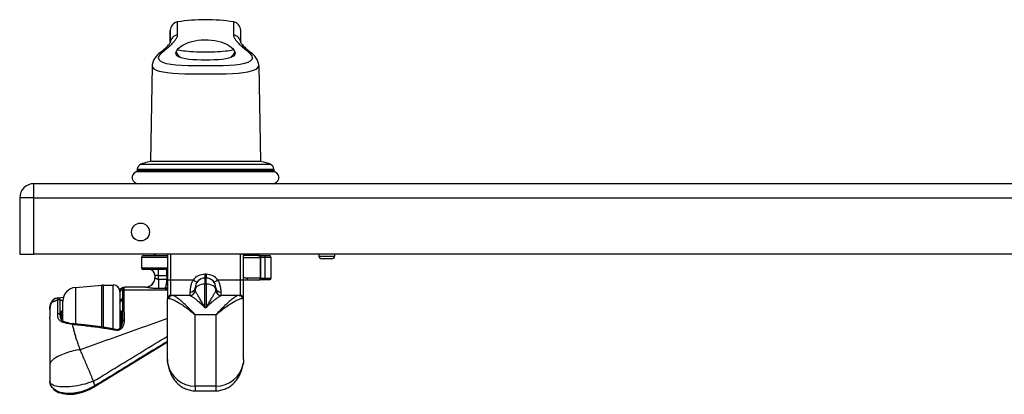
# Model space of a CAD drawing. Header units: inches. Extents: x 7 to 188, y 10 to 101.
# Tile 89 of 154: x 7 to 18, y 85 to 89. Entities that reach past the tile are written whole.
import ezdxf

# ---------------------------------------------------------------- set-up
doc = ezdxf.new("R2010")
doc.units = ezdxf.units.IN
doc.header["$MEASUREMENT"] = 0
doc.layers.add('Visible Edges(ANSI)', color=7, linetype='Continuous', lineweight=25)
doc.layers.add('Visible Tangent Edges(ANSI)', color=7, linetype='Continuous', lineweight=25)

msp = doc.modelspace()

# ---------------------------------------------------------------- linework, layer by layer
at = {"layer": 'Visible Edges(ANSI)'}
for p, q in [((8.343, 88.871), (8.344, 89.012)), ((9.147, 88.871), (9.145, 89.012)), ((8.139, 88.608), (8.12, 87.52)), ((9.351, 88.608), (9.37, 87.52)), ((9.37, 87.52), (8.12, 87.52)), ((7.968, 87.434), (7.967, 87.418)), ((9.521, 87.434), (9.522, 87.418)), ((42.387, 87.268), (6.791, 87.268)), ((6.63, 87.107), (6.63, 86.468)), ((6.63, 86.468), (6.791, 86.468)), ((42.387, 86.468), (6.791, 86.468)), ((8.015, 86.43), (8.015, 86.312)), ((8.034, 86.45), (8.311, 86.45)), ((8.311, 86.468), (8.311, 86.162)), ((9.178, 86.162), (9.178, 86.468)), ((9.359, 86.45), (9.178, 86.45)), ((9.359, 86.45), (9.406, 86.45)), ((9.406, 86.45), (9.472, 86.45)), ((9.491, 86.194), (9.491, 86.43)), ((10.036, 86.468), (10.036, 86.444)), ((10.182, 86.413), (10.067, 86.413)), ((10.213, 86.468), (10.213, 86.444)), ((8.311, 86.292), (8.034, 86.292)), ((8.168, 86.222), (8.168, 86.198)), ((8.752, 86.194), (8.737, 86.194)), ((7.264, 86.088), (7.564, 86.115)), ((7.578, 86.115), (7.692, 86.115)), ((8.066, 86.091), (7.829, 86.09)), ((8.311, 86.162), (8.311, 85.958)), ((8.626, 86.063), (8.626, 86.084)), ((8.626, 86.063), (8.626, 86.056)), ((8.863, 86.084), (8.863, 86.063)), ((8.863, 86.056), (8.863, 86.063)), ((9.178, 86.174), (9.219, 86.174)), ((9.178, 85.958), (9.178, 86.162)), ((9.219, 86.174), (9.359, 86.174)), ((9.406, 86.174), (9.359, 86.174)), ((9.472, 86.174), (9.406, 86.174)), ((7.055, 85.966), (7.051, 85.965)), ((7.069, 85.967), (7.055, 85.966)), ((7.126, 85.972), (7.069, 85.967)), ((7.77, 86.037), (7.77, 85.622)), ((7.8, 86.054), (7.8, 86.041)), ((7.8, 86.041), (7.8, 85.701)), ((8.311, 85.267), (8.311, 85.958)), ((8.351, 85.997), (8.364, 85.997)), ((8.568, 85.997), (8.364, 85.997)), ((9.126, 85.997), (8.922, 85.997)), ((9.126, 85.997), (9.138, 85.997)), ((9.178, 85.267), (9.178, 85.958)), ((7.091, 85.931), (7.091, 85.947)), ((7.091, 85.774), (7.091, 85.931)), ((7.121, 85.706), (7.121, 85.932)), ((6.973, 85.837), (6.973, 85.833)), ((6.973, 85.833), (6.973, 85.751)), ((6.973, 85.731), (6.973, 85.751)), ((6.973, 85.731), (6.973, 85.212)), ((7.101, 85.723), (7.101, 85.81)), ((7.79, 85.81), (7.79, 85.649)), ((7.25, 85.673), (7.234, 85.676)), ((7.8, 85.718), (7.79, 85.718)), ((8.311, 85.465), (7.487, 84.961)), ((6.973, 85.212), (6.973, 85.021)), ((6.973, 85.021), (6.973, 85.021)), ((8.626, 84.912), (8.863, 84.912))]:
    msp.add_line(p, q, dxfattribs=at)
at = {"layer": 'Visible Edges(ANSI)', "flags": 128}
for points in [[(8.225, 88.757), (8.239, 88.769), (8.253, 88.78), (8.266, 88.791), (8.277, 88.801), (8.288, 88.811), (8.299, 88.821), (8.308, 88.83), (8.316, 88.838), (8.323, 88.846), (8.329, 88.853), (8.334, 88.859), (8.339, 88.865), (8.342, 88.869), (8.344, 88.873), (8.345, 88.875), (8.345, 88.876)], [(8.423, 88.79), (8.435, 88.804), (8.45, 88.818), (8.467, 88.831), (8.487, 88.844), (8.509, 88.856), (8.533, 88.867), (8.559, 88.877), (8.589, 88.886), (8.621, 88.894), (8.657, 88.9), (8.695, 88.904), (8.735, 88.906), (8.775, 88.905), (8.814, 88.902), (8.851, 88.897), (8.885, 88.89), (8.917, 88.881), (8.947, 88.871), (8.974, 88.859), (8.999, 88.846), (9.021, 88.832), (9.039, 88.818), (9.054, 88.804), (9.066, 88.79)], [(9.144, 88.876), (9.144, 88.875), (9.145, 88.873), (9.148, 88.869), (9.151, 88.865), (9.155, 88.859), (9.16, 88.853), (9.166, 88.846), (9.173, 88.838), (9.181, 88.83), (9.191, 88.821), (9.201, 88.811), (9.212, 88.801), (9.224, 88.791), (9.236, 88.78), (9.25, 88.769), (9.264, 88.757)], [(8.225, 88.757), (8.209, 88.744), (8.195, 88.73), (8.181, 88.714), (8.168, 88.697), (8.157, 88.679), (8.152, 88.669), (8.148, 88.658), (8.144, 88.646), (8.141, 88.634), (8.139, 88.622), (8.139, 88.608)], [(8.409, 88.769), (8.404, 88.755), (8.406, 88.741), (8.414, 88.728), (8.43, 88.717), (8.452, 88.707), (8.481, 88.698), (8.515, 88.691), (8.554, 88.686), (8.598, 88.682), (8.645, 88.679), (8.694, 88.677), (8.745, 88.676), (8.795, 88.677), (8.844, 88.679), (8.891, 88.682), (8.935, 88.686), (8.974, 88.691), (9.008, 88.698), (9.037, 88.707), (9.059, 88.717), (9.075, 88.728), (9.083, 88.741), (9.085, 88.755), (9.08, 88.769)], [(8.423, 88.79), (8.422, 88.789), (8.422, 88.788), (8.421, 88.787), (8.421, 88.786), (8.42, 88.785), (8.419, 88.785), (8.419, 88.784), (8.418, 88.783), (8.418, 88.782), (8.417, 88.781), (8.416, 88.78), (8.416, 88.779), (8.415, 88.779), (8.415, 88.778), (8.414, 88.777), (8.414, 88.776), (8.413, 88.775), (8.413, 88.774), (8.412, 88.773), (8.411, 88.773), (8.411, 88.772), (8.41, 88.771), (8.41, 88.77), (8.409, 88.769)], [(9.08, 88.769), (9.079, 88.77), (9.079, 88.771), (9.078, 88.772), (9.078, 88.773), (9.077, 88.774), (9.077, 88.774), (9.076, 88.775), (9.075, 88.776), (9.075, 88.777), (9.074, 88.778), (9.074, 88.779), (9.073, 88.78), (9.073, 88.78), (9.072, 88.781), (9.072, 88.782), (9.071, 88.783), (9.07, 88.784), (9.07, 88.785), (9.069, 88.786), (9.069, 88.786), (9.068, 88.787), (9.067, 88.788), (9.067, 88.789), (9.066, 88.79)], [(9.351, 88.608), (9.35, 88.622), (9.348, 88.635), (9.345, 88.647), (9.341, 88.658), (9.337, 88.669), (9.332, 88.679), (9.321, 88.697), (9.308, 88.714), (9.295, 88.73), (9.28, 88.744), (9.264, 88.757)], [(9.178, 86.179), (9.198, 86.175), (9.219, 86.174)], [(7.781, 86.073), (7.78, 86.073), (7.78, 86.072), (7.779, 86.072), (7.779, 86.072), (7.778, 86.071), (7.777, 86.071), (7.777, 86.07), (7.776, 86.07), (7.776, 86.069), (7.775, 86.069), (7.775, 86.069), (7.774, 86.068), (7.773, 86.068), (7.773, 86.067), (7.772, 86.067), (7.771, 86.066), (7.771, 86.066), (7.77, 86.065), (7.769, 86.065), (7.769, 86.064), (7.768, 86.064), (7.767, 86.063), (7.767, 86.063), (7.766, 86.062)], [(7.812, 86.088), (7.811, 86.088), (7.811, 86.088), (7.81, 86.088), (7.81, 86.088), (7.809, 86.088), (7.808, 86.087), (7.807, 86.087), (7.807, 86.087), (7.806, 86.087), (7.804, 86.086), (7.803, 86.086), (7.802, 86.085), (7.801, 86.085), (7.799, 86.084), (7.798, 86.084), (7.796, 86.083), (7.795, 86.082), (7.793, 86.081), (7.791, 86.08), (7.789, 86.079), (7.787, 86.078), (7.785, 86.076), (7.783, 86.075), (7.781, 86.073)], [(7.812, 86.088), (7.811, 86.088), (7.809, 86.088), (7.808, 86.087), (7.807, 86.087), (7.806, 86.086), (7.805, 86.085), (7.804, 86.084), (7.803, 86.083), (7.802, 86.083), (7.801, 86.082), (7.8, 86.081), (7.8, 86.079), (7.799, 86.078), (7.798, 86.077), (7.798, 86.076), (7.797, 86.075), (7.797, 86.073), (7.797, 86.072), (7.797, 86.071), (7.797, 86.07), (7.797, 86.068), (7.797, 86.067), (7.797, 86.066), (7.797, 86.064)], [(7.816, 86.089), (7.816, 86.089), (7.816, 86.089), (7.816, 86.089), (7.815, 86.089), (7.815, 86.089), (7.815, 86.089), (7.815, 86.089), (7.815, 86.089), (7.815, 86.089), (7.815, 86.089), (7.814, 86.089), (7.814, 86.089), (7.814, 86.089), (7.814, 86.089), (7.814, 86.089), (7.814, 86.089), (7.813, 86.089), (7.813, 86.089), (7.813, 86.089), (7.813, 86.089), (7.813, 86.088), (7.812, 86.088), (7.812, 86.088), (7.812, 86.088)], [(7.816, 86.089), (7.816, 86.089), (7.817, 86.089), (7.818, 86.089), (7.818, 86.089), (7.819, 86.09), (7.819, 86.09), (7.82, 86.09), (7.82, 86.09), (7.821, 86.09), (7.821, 86.09), (7.822, 86.09), (7.823, 86.09), (7.823, 86.09), (7.824, 86.09), (7.824, 86.09), (7.825, 86.09), (7.825, 86.09), (7.826, 86.09), (7.826, 86.09), (7.827, 86.09), (7.828, 86.09), (7.828, 86.09), (7.829, 86.09), (7.829, 86.09)], [(6.973, 85.837), (6.974, 85.856), (6.976, 85.874), (6.979, 85.892), (6.984, 85.91)], [(6.973, 85.731), (6.973, 85.732), (6.973, 85.733), (6.973, 85.734), (6.973, 85.735), (6.973, 85.736), (6.973, 85.737), (6.973, 85.737), (6.973, 85.738), (6.973, 85.739), (6.973, 85.74), (6.973, 85.741), (6.973, 85.742), (6.973, 85.743), (6.973, 85.743), (6.973, 85.744), (6.973, 85.745), (6.973, 85.746), (6.973, 85.747), (6.973, 85.747), (6.973, 85.748), (6.973, 85.749), (6.973, 85.749), (6.973, 85.75), (6.973, 85.751)], [(7.091, 85.774), (7.091, 85.763), (7.092, 85.753), (7.094, 85.743), (7.096, 85.735), (7.099, 85.727), (7.103, 85.721), (7.108, 85.715), (7.114, 85.709), (7.123, 85.704), (7.134, 85.7), (7.147, 85.695), (7.162, 85.691), (7.179, 85.687), (7.196, 85.683), (7.215, 85.679), (7.234, 85.676)], [(7.724, 85.611), (7.665, 85.621), (7.606, 85.63), (7.488, 85.647), (7.369, 85.661), (7.25, 85.673)], [(7.724, 85.611), (7.734, 85.61), (7.743, 85.611), (7.752, 85.613), (7.76, 85.616), (7.767, 85.62), (7.773, 85.625), (7.779, 85.631), (7.784, 85.638), (7.788, 85.645), (7.791, 85.652), (7.796, 85.668), (7.799, 85.684), (7.8, 85.701)], [(8.311, 85.267), (8.313, 85.239), (8.316, 85.211)], [(8.316, 85.211), (8.322, 85.18), (8.331, 85.151), (8.341, 85.122), (8.353, 85.094), (8.368, 85.068), (8.384, 85.043), (8.393, 85.031), (8.402, 85.02), (8.412, 85.009), (8.423, 84.998), (8.433, 84.988), (8.444, 84.979), (8.456, 84.97), (8.467, 84.962), (8.479, 84.954), (8.492, 84.947), (8.504, 84.94), (8.517, 84.934), (8.53, 84.929), (8.544, 84.925), (8.557, 84.921), (8.571, 84.918), (8.585, 84.915), (8.599, 84.913), (8.612, 84.912), (8.626, 84.912)], [(8.863, 84.912), (8.877, 84.912), (8.891, 84.913), (8.904, 84.915), (8.918, 84.918), (8.932, 84.921), (8.945, 84.925), (8.959, 84.929), (8.972, 84.934), (8.985, 84.94), (8.997, 84.947), (9.01, 84.954), (9.022, 84.962), (9.034, 84.97), (9.045, 84.979), (9.056, 84.988), (9.067, 84.998), (9.077, 85.009), (9.087, 85.02), (9.096, 85.031), (9.105, 85.043), (9.121, 85.068), (9.136, 85.094), (9.148, 85.122), (9.159, 85.151), (9.167, 85.18), (9.173, 85.211)], [(9.178, 85.267), (9.176, 85.239), (9.173, 85.211)], [(6.973, 85.021), (6.974, 85.003), (6.978, 84.986), (6.985, 84.97), (6.994, 84.954), (7.005, 84.94), (7.019, 84.926), (7.035, 84.914), (7.052, 84.904), (7.072, 84.894), (7.094, 84.887), (7.117, 84.88), (7.142, 84.876), (7.168, 84.873), (7.195, 84.872), (7.222, 84.873), (7.251, 84.875)], [(7.251, 84.875), (7.266, 84.877), (7.282, 84.88), (7.298, 84.884), (7.313, 84.887), (7.329, 84.891), (7.344, 84.896), (7.375, 84.907), (7.404, 84.918), (7.433, 84.932), (7.46, 84.946), (7.487, 84.961)], [(7.247, 84.883), (7.247, 84.883), (7.248, 84.882), (7.248, 84.882), (7.248, 84.881), (7.248, 84.881), (7.248, 84.88), (7.248, 84.88), (7.248, 84.879), (7.248, 84.879), (7.249, 84.878), (7.249, 84.878), (7.249, 84.877), (7.249, 84.877), (7.249, 84.877), (7.249, 84.876), (7.25, 84.876), (7.25, 84.876), (7.25, 84.876), (7.25, 84.875), (7.25, 84.875), (7.25, 84.875), (7.251, 84.875), (7.251, 84.875), (7.251, 84.875)]]:
    msp.add_lwpolyline(points, dxfattribs=at)
at = {"layer": 'Visible Edges(ANSI)'}
msp.add_circle((8.005, 86.718), 0.102, dxfattribs=at)
for centre, radius, start, end in [((8.442, 89.011), 0.0984, 99.147, 179.5), ((8.745, 87.133), 2, 80.853, 99.147), ((9.047, 89.011), 0.0984, 0.5, 80.853), ((8.164, 87.113), 0.408, 90, 112.706), ((9.325, 87.113), 0.408, 67.294, 90), ((7.947, 87.42), 0.0197, 291.3638, 355.834), ((8.032, 87.43), 0.0641, 112.706, 175.834), ((9.457, 87.43), 0.0641, 4.166, 67.294), ((9.542, 87.42), 0.0197, 184.166, 248.6362), ((7.979, 87.337), 0.0689, 111.3638, 270), ((9.51, 87.337), 0.0689, 270, 68.6362), ((6.791, 87.107), 0.161, 90, 180), ((8.034, 86.43), 0.0197, 90, 180), ((8.134, 86.529), 0.0787, 270, 310.004), ((9.355, 86.529), 0.0787, 229.996, 270), ((9.472, 86.43), 0.0197, 0, 90), ((10.067, 86.444), 0.0315, 180, 270), ((10.182, 86.444), 0.0315, 270, 0), ((8.034, 86.312), 0.0197, 180, 270), ((8.098, 86.222), 0.0709, 0, 90), ((8.062, 86.198), 0.106, 270.2546, 0), ((8.737, 86.084), 0.11, 90, 180), ((8.752, 86.084), 0.11, 0, 90), ((9.472, 86.194), 0.0197, 270, 0), ((7.278, 85.932), 0.157, 95, 180), ((7.578, 85.958), 0.157, 90, 95), ((7.692, 86.037), 0.0787, 0, 90), ((7.059, 85.887), 0.0787, 95.4403, 163.2162), ((7.071, 85.947), 0.0197, 0, 95.4403), ((8.351, 85.958), 0.0394, 90, 180), ((8.567, 86.056), 0.0591, 270.1142, 0), ((8.922, 86.056), 0.0591, 180, 269.8858), ((9.138, 85.958), 0.0394, 0, 90), ((7.111, 85.81), 0.00984, 90, 180), ((7.111, 85.83), 0.00984, 270, 0), ((7.78, 85.83), 0.00984, 180, 270), ((7.78, 85.81), 0.00984, 0, 90)]:
    msp.add_arc(centre, radius, start, end, dxfattribs=at)
at = {"layer": 'Visible Tangent Edges(ANSI)'}
for p, q in [((8.427, 88.961), (8.427, 89.108)), ((9.063, 89.108), (9.063, 88.961)), ((8.344, 89.012), (8.344, 88.873)), ((9.145, 88.873), (9.145, 89.012)), ((7.967, 87.418), (9.522, 87.418)), ((7.968, 87.434), (9.521, 87.434)), ((8.007, 87.489), (9.482, 87.489)), ((9.535, 87.401), (7.954, 87.401)), ((6.791, 87.107), (6.791, 87.268)), ((6.791, 87.107), (6.63, 87.107)), ((6.791, 86.468), (6.791, 87.107)), ((6.791, 87.107), (42.387, 87.107)), ((8.311, 86.43), (8.015, 86.43)), ((8.351, 86.172), (8.351, 86.468)), ((9.138, 86.468), (9.138, 86.172)), ((9.178, 86.43), (9.365, 86.43)), ((9.373, 86.43), (9.365, 86.43)), ((9.365, 86.43), (9.365, 86.194)), ((9.425, 86.43), (9.373, 86.43)), ((9.373, 86.194), (9.373, 86.43)), ((9.491, 86.43), (9.425, 86.43)), ((9.425, 86.194), (9.425, 86.43)), ((10.036, 86.444), (10.213, 86.444)), ((8.015, 86.312), (8.311, 86.312)), ((8.208, 86.222), (8.208, 86.292)), ((8.303, 86.222), (8.303, 86.292)), ((8.208, 86.222), (8.168, 86.222)), ((8.168, 86.198), (8.169, 86.198)), ((8.208, 86.222), (8.303, 86.222)), ((8.208, 86.178), (8.208, 86.222)), ((8.208, 86.178), (8.208, 86.078)), ((8.311, 86.176), (8.302, 86.178)), ((8.303, 86.222), (8.311, 86.222)), ((8.303, 86.222), (8.303, 86.185)), ((8.311, 86.185), (8.303, 86.185)), ((8.737, 86.238), (8.737, 86.194)), ((8.752, 86.238), (8.737, 86.238)), ((8.737, 86.194), (8.737, 86.125)), ((8.752, 86.238), (8.752, 86.194)), ((8.752, 86.125), (8.752, 86.194)), ((9.219, 86.194), (9.219, 86.174)), ((9.365, 86.194), (9.219, 86.194)), ((9.365, 86.194), (9.373, 86.194)), ((9.373, 86.194), (9.425, 86.194)), ((9.425, 86.194), (9.491, 86.194)), ((7.264, 86.088), (7.264, 85.672)), ((7.564, 85.636), (7.564, 86.115)), ((7.578, 86.115), (7.578, 85.634)), ((7.692, 85.617), (7.692, 86.115)), ((7.819, 86.059), (7.819, 86.073)), ((8.208, 86.078), (8.283, 86.078)), ((8.351, 85.997), (8.351, 86.172)), ((8.603, 86.172), (8.351, 86.172)), ((8.737, 85.86), (8.737, 86.125)), ((8.752, 86.125), (8.737, 86.125)), ((8.752, 86.125), (8.752, 85.86)), ((9.138, 86.172), (8.886, 86.172)), ((9.138, 86.172), (9.138, 85.997)), ((7.819, 86.059), (8.305, 86.062)), ((8.567, 86.034), (8.567, 85.997)), ((8.922, 85.997), (8.922, 86.034)), ((8.737, 85.86), (8.752, 85.86)), ((7.111, 85.712), (7.111, 85.82)), ((7.78, 85.82), (7.78, 85.633)), ((7.79, 85.793), (7.8, 85.794)), ((8.863, 85.777), (8.626, 85.777)), ((8.626, 84.963), (8.626, 85.777)), ((8.863, 85.777), (8.863, 84.963)), ((8.626, 84.963), (8.626, 84.912)), ((8.863, 84.963), (8.626, 84.963)), ((8.863, 84.963), (8.863, 84.912))]:
    msp.add_line(p, q, dxfattribs=at)
at = {"layer": 'Visible Tangent Edges(ANSI)', "flags": 128}
for points in [[(8.263, 88.773), (8.276, 88.783), (8.288, 88.793), (8.3, 88.803), (8.312, 88.812), (8.323, 88.822), (8.333, 88.831), (8.343, 88.84), (8.352, 88.848), (8.361, 88.857), (8.37, 88.865), (8.377, 88.873), (8.384, 88.881), (8.391, 88.889), (8.397, 88.896), (8.403, 88.904), (8.408, 88.911), (8.412, 88.918), (8.416, 88.925), (8.419, 88.931), (8.422, 88.938), (8.424, 88.944), (8.425, 88.95), (8.426, 88.956), (8.427, 88.961)], [(9.063, 88.961), (9.063, 88.956), (9.064, 88.95), (9.065, 88.944), (9.067, 88.938), (9.07, 88.931), (9.073, 88.925), (9.077, 88.918), (9.081, 88.911), (9.086, 88.904), (9.092, 88.896), (9.098, 88.889), (9.105, 88.881), (9.112, 88.873), (9.12, 88.865), (9.128, 88.857), (9.137, 88.848), (9.146, 88.84), (9.156, 88.831), (9.166, 88.822), (9.177, 88.812), (9.189, 88.803), (9.201, 88.793), (9.213, 88.783), (9.226, 88.773)], [(9.226, 88.773), (9.254, 88.747), (9.272, 88.722), (9.277, 88.7), (9.271, 88.68), (9.254, 88.662), (9.226, 88.647), (9.188, 88.634), (9.14, 88.624), (9.083, 88.617), (9.016, 88.613), (8.944, 88.609), (8.866, 88.607), (8.786, 88.607), (8.704, 88.607), (8.624, 88.608), (8.546, 88.61), (8.473, 88.613), (8.407, 88.617), (8.349, 88.624), (8.299, 88.633), (8.26, 88.645), (8.232, 88.66), (8.216, 88.678), (8.211, 88.699), (8.217, 88.722), (8.235, 88.747), (8.263, 88.773)], [(8.409, 88.769), (8.411, 88.767), (8.412, 88.764), (8.413, 88.761), (8.414, 88.759), (8.416, 88.756), (8.417, 88.753), (8.419, 88.75), (8.42, 88.748), (8.422, 88.745), (8.424, 88.742), (8.426, 88.74), (8.428, 88.737), (8.43, 88.734), (8.432, 88.731), (8.434, 88.729), (8.436, 88.726), (8.439, 88.723), (8.441, 88.721), (8.444, 88.718), (8.446, 88.715), (8.449, 88.713), (8.452, 88.71), (8.455, 88.707), (8.458, 88.705)], [(9.066, 88.79), (9.053, 88.786), (9.037, 88.783), (9.017, 88.78), (8.995, 88.776), (8.971, 88.774), (8.943, 88.771), (8.914, 88.769), (8.882, 88.767), (8.849, 88.765), (8.815, 88.764), (8.78, 88.764), (8.745, 88.763), (8.709, 88.764), (8.674, 88.764), (8.64, 88.765), (8.607, 88.767), (8.575, 88.769), (8.546, 88.771), (8.518, 88.774), (8.494, 88.776), (8.472, 88.78), (8.452, 88.783), (8.436, 88.786), (8.423, 88.79)], [(9.032, 88.705), (9.034, 88.707), (9.037, 88.71), (9.04, 88.713), (9.043, 88.715), (9.045, 88.718), (9.048, 88.721), (9.05, 88.723), (9.053, 88.726), (9.055, 88.729), (9.057, 88.731), (9.059, 88.734), (9.061, 88.737), (9.063, 88.739), (9.065, 88.742), (9.067, 88.745), (9.069, 88.748), (9.07, 88.75), (9.072, 88.753), (9.074, 88.756), (9.075, 88.758), (9.076, 88.761), (9.077, 88.764), (9.079, 88.767), (9.08, 88.769)], [(8.139, 88.608), (8.143, 88.59), (8.158, 88.574), (8.182, 88.56), (8.217, 88.549), (8.261, 88.539), (8.313, 88.532), (8.372, 88.526), (8.438, 88.522), (8.51, 88.519), (8.586, 88.517), (8.665, 88.516), (8.745, 88.516), (8.825, 88.516), (8.904, 88.517), (8.98, 88.519), (9.051, 88.522), (9.117, 88.526), (9.176, 88.532), (9.227, 88.54), (9.269, 88.55), (9.303, 88.562), (9.328, 88.576), (9.343, 88.592), (9.349, 88.609)], [(9.359, 86.45), (9.359, 86.45), (9.36, 86.45), (9.36, 86.45), (9.36, 86.449), (9.361, 86.449), (9.361, 86.449), (9.361, 86.448), (9.362, 86.448), (9.362, 86.447), (9.362, 86.446), (9.363, 86.446), (9.363, 86.445), (9.363, 86.444), (9.364, 86.443), (9.364, 86.442), (9.364, 86.441), (9.364, 86.439), (9.364, 86.438), (9.364, 86.437), (9.365, 86.436), (9.365, 86.434), (9.365, 86.433), (9.365, 86.432), (9.365, 86.43)], [(9.373, 86.43), (9.373, 86.432), (9.373, 86.433), (9.373, 86.434), (9.373, 86.436), (9.373, 86.437), (9.372, 86.438), (9.372, 86.439), (9.371, 86.441), (9.371, 86.442), (9.37, 86.443), (9.37, 86.444), (9.369, 86.445), (9.368, 86.446), (9.367, 86.446), (9.367, 86.447), (9.366, 86.448), (9.365, 86.448), (9.364, 86.449), (9.363, 86.449), (9.363, 86.449), (9.362, 86.45), (9.361, 86.45), (9.36, 86.45), (9.359, 86.45)], [(8.208, 86.178), (8.206, 86.178), (8.203, 86.178), (8.201, 86.179), (8.199, 86.179), (8.197, 86.18), (8.195, 86.181), (8.193, 86.182), (8.191, 86.183), (8.189, 86.184), (8.187, 86.185), (8.185, 86.186), (8.183, 86.188), (8.181, 86.189), (8.18, 86.19), (8.178, 86.191), (8.177, 86.193), (8.175, 86.194), (8.174, 86.195), (8.173, 86.196), (8.172, 86.196), (8.171, 86.197), (8.17, 86.197), (8.17, 86.198), (8.169, 86.198)], [(8.302, 86.178), (8.298, 86.178), (8.294, 86.178), (8.29, 86.178), (8.286, 86.178), (8.283, 86.178), (8.279, 86.178), (8.275, 86.178), (8.271, 86.178), (8.267, 86.178), (8.263, 86.178), (8.259, 86.178), (8.255, 86.178), (8.251, 86.178), (8.247, 86.178), (8.243, 86.178), (8.239, 86.178), (8.235, 86.178), (8.231, 86.178), (8.227, 86.178), (8.224, 86.178), (8.22, 86.178), (8.216, 86.178), (8.212, 86.178), (8.208, 86.178)], [(8.302, 86.178), (8.302, 86.172), (8.301, 86.166), (8.301, 86.16), (8.3, 86.155), (8.3, 86.149), (8.299, 86.144), (8.298, 86.138), (8.298, 86.133), (8.297, 86.128), (8.296, 86.123), (8.295, 86.119), (8.294, 86.115), (8.294, 86.11), (8.293, 86.106), (8.292, 86.103), (8.291, 86.099), (8.29, 86.096), (8.289, 86.093), (8.288, 86.09), (8.287, 86.087), (8.286, 86.085), (8.285, 86.082), (8.284, 86.08), (8.283, 86.078)], [(8.303, 86.185), (8.303, 86.184), (8.303, 86.184), (8.303, 86.184), (8.303, 86.184), (8.303, 86.183), (8.303, 86.183), (8.303, 86.183), (8.303, 86.182), (8.303, 86.182), (8.303, 86.182), (8.303, 86.182), (8.303, 86.181), (8.303, 86.181), (8.303, 86.181), (8.303, 86.181), (8.303, 86.18), (8.303, 86.18), (8.303, 86.18), (8.303, 86.18), (8.302, 86.179), (8.302, 86.179), (8.302, 86.179), (8.302, 86.178), (8.302, 86.178)], [(9.219, 86.194), (9.217, 86.194), (9.215, 86.194), (9.213, 86.194), (9.212, 86.194), (9.21, 86.194), (9.208, 86.194), (9.207, 86.194), (9.205, 86.195), (9.203, 86.195), (9.201, 86.195), (9.2, 86.195), (9.198, 86.195), (9.196, 86.195), (9.195, 86.196), (9.193, 86.196), (9.191, 86.196), (9.189, 86.196), (9.188, 86.197), (9.186, 86.197), (9.184, 86.197), (9.183, 86.198), (9.181, 86.198), (9.179, 86.198), (9.178, 86.199)], [(9.365, 86.194), (9.365, 86.193), (9.365, 86.191), (9.365, 86.19), (9.365, 86.189), (9.364, 86.187), (9.364, 86.186), (9.364, 86.185), (9.364, 86.184), (9.364, 86.182), (9.364, 86.181), (9.363, 86.18), (9.363, 86.18), (9.363, 86.179), (9.362, 86.178), (9.362, 86.177), (9.362, 86.177), (9.361, 86.176), (9.361, 86.176), (9.361, 86.175), (9.36, 86.175), (9.36, 86.175), (9.36, 86.174), (9.359, 86.174), (9.359, 86.174)], [(9.359, 86.174), (9.36, 86.174), (9.361, 86.174), (9.362, 86.175), (9.363, 86.175), (9.363, 86.175), (9.364, 86.176), (9.365, 86.176), (9.366, 86.177), (9.367, 86.177), (9.367, 86.178), (9.368, 86.179), (9.369, 86.18), (9.37, 86.18), (9.37, 86.181), (9.371, 86.182), (9.371, 86.184), (9.372, 86.185), (9.372, 86.186), (9.373, 86.187), (9.373, 86.189), (9.373, 86.19), (9.373, 86.191), (9.373, 86.193), (9.373, 86.194)], [(7.778, 86.046), (7.78, 86.048), (7.781, 86.049), (7.782, 86.05), (7.783, 86.051), (7.785, 86.053), (7.786, 86.054), (7.787, 86.055), (7.788, 86.056), (7.789, 86.056), (7.79, 86.057), (7.79, 86.058), (7.791, 86.059), (7.792, 86.059), (7.793, 86.06), (7.793, 86.061), (7.794, 86.061), (7.795, 86.062), (7.795, 86.062), (7.795, 86.063), (7.796, 86.063), (7.796, 86.063), (7.797, 86.064), (7.797, 86.064), (7.797, 86.064)], [(7.797, 86.064), (7.797, 86.064), (7.798, 86.064), (7.798, 86.064), (7.798, 86.064), (7.798, 86.063), (7.798, 86.063), (7.798, 86.063), (7.798, 86.063), (7.799, 86.062), (7.799, 86.062), (7.799, 86.061), (7.799, 86.061), (7.799, 86.061), (7.799, 86.06), (7.799, 86.06), (7.799, 86.059), (7.799, 86.059), (7.799, 86.058), (7.8, 86.057), (7.8, 86.057), (7.8, 86.056), (7.8, 86.056), (7.8, 86.055), (7.8, 86.054)], [(7.819, 86.073), (7.819, 86.074), (7.819, 86.075), (7.819, 86.076), (7.819, 86.077), (7.819, 86.078), (7.819, 86.079), (7.819, 86.079), (7.819, 86.08), (7.819, 86.081), (7.819, 86.082), (7.818, 86.083), (7.818, 86.083), (7.818, 86.084), (7.818, 86.085), (7.818, 86.085), (7.818, 86.086), (7.817, 86.086), (7.817, 86.087), (7.817, 86.087), (7.817, 86.088), (7.817, 86.088), (7.816, 86.088), (7.816, 86.089), (7.816, 86.089)], [(8.066, 86.091), (8.068, 86.091), (8.07, 86.091), (8.073, 86.091), (8.076, 86.09), (8.08, 86.09), (8.084, 86.089), (8.089, 86.089), (8.094, 86.088), (8.099, 86.087), (8.104, 86.086), (8.11, 86.085), (8.117, 86.085), (8.123, 86.084), (8.13, 86.083), (8.137, 86.082), (8.144, 86.081), (8.152, 86.081), (8.159, 86.08), (8.167, 86.079), (8.175, 86.079), (8.183, 86.079), (8.191, 86.078), (8.2, 86.078), (8.208, 86.078)], [(8.283, 86.078), (8.284, 86.079), (8.286, 86.079), (8.287, 86.079), (8.288, 86.079), (8.289, 86.08), (8.29, 86.08), (8.292, 86.08), (8.293, 86.081), (8.294, 86.081), (8.295, 86.081), (8.296, 86.082), (8.297, 86.082), (8.299, 86.082), (8.3, 86.083), (8.301, 86.083), (8.302, 86.084), (8.303, 86.084), (8.305, 86.085), (8.306, 86.085), (8.307, 86.086), (8.308, 86.086), (8.309, 86.087), (8.31, 86.087), (8.311, 86.088)], [(8.283, 86.078), (8.284, 86.078), (8.285, 86.077), (8.286, 86.077), (8.287, 86.076), (8.287, 86.075), (8.288, 86.075), (8.289, 86.074), (8.29, 86.073), (8.291, 86.073), (8.292, 86.072), (8.293, 86.071), (8.294, 86.071), (8.295, 86.07), (8.296, 86.069), (8.297, 86.069), (8.297, 86.068), (8.298, 86.067), (8.299, 86.066), (8.3, 86.066), (8.301, 86.065), (8.302, 86.064), (8.303, 86.063), (8.304, 86.062), (8.305, 86.062)], [(8.603, 86.172), (8.6, 86.166), (8.596, 86.16), (8.593, 86.154), (8.59, 86.148), (8.588, 86.141), (8.585, 86.135), (8.583, 86.128), (8.581, 86.122), (8.579, 86.116), (8.577, 86.109), (8.576, 86.103), (8.574, 86.097), (8.573, 86.091), (8.572, 86.085), (8.571, 86.079), (8.57, 86.073), (8.569, 86.068), (8.569, 86.062), (8.568, 86.057), (8.568, 86.052), (8.568, 86.047), (8.568, 86.043), (8.567, 86.038), (8.567, 86.034)], [(8.922, 86.034), (8.922, 86.038), (8.922, 86.043), (8.921, 86.047), (8.921, 86.052), (8.921, 86.057), (8.92, 86.062), (8.92, 86.068), (8.919, 86.073), (8.918, 86.079), (8.917, 86.085), (8.916, 86.091), (8.915, 86.097), (8.913, 86.103), (8.912, 86.109), (8.91, 86.116), (8.908, 86.122), (8.906, 86.128), (8.904, 86.135), (8.901, 86.141), (8.899, 86.148), (8.896, 86.154), (8.893, 86.16), (8.89, 86.166), (8.886, 86.172)], [(7.069, 85.967), (7.069, 85.967), (7.069, 85.967), (7.068, 85.967), (7.068, 85.967), (7.067, 85.966), (7.067, 85.966), (7.067, 85.966), (7.066, 85.965), (7.066, 85.965), (7.065, 85.964), (7.065, 85.964), (7.064, 85.963), (7.064, 85.962), (7.063, 85.961), (7.063, 85.96), (7.062, 85.959), (7.062, 85.958), (7.061, 85.956), (7.061, 85.955), (7.06, 85.953), (7.06, 85.951), (7.059, 85.949), (7.059, 85.947), (7.059, 85.944)], [(7.77, 86.037), (7.771, 86.038), (7.771, 86.038), (7.771, 86.038), (7.772, 86.039), (7.772, 86.039), (7.773, 86.04), (7.773, 86.04), (7.773, 86.04), (7.774, 86.041), (7.774, 86.041), (7.774, 86.041), (7.775, 86.042), (7.775, 86.042), (7.775, 86.043), (7.776, 86.043), (7.776, 86.043), (7.776, 86.044), (7.777, 86.044), (7.777, 86.044), (7.777, 86.045), (7.778, 86.045), (7.778, 86.045), (7.778, 86.046), (7.778, 86.046)], [(7.797, 85.959), (7.797, 85.959), (7.796, 85.959), (7.795, 85.958), (7.794, 85.958), (7.793, 85.957), (7.792, 85.956), (7.791, 85.955), (7.79, 85.954), (7.789, 85.953), (7.788, 85.952), (7.787, 85.951), (7.786, 85.949), (7.785, 85.948), (7.783, 85.947), (7.782, 85.945), (7.781, 85.943), (7.779, 85.942), (7.778, 85.94), (7.777, 85.938), (7.776, 85.936), (7.774, 85.934), (7.773, 85.932), (7.772, 85.929), (7.77, 85.927)], [(7.8, 85.961), (7.8, 85.961), (7.8, 85.961), (7.8, 85.961), (7.8, 85.961), (7.8, 85.961), (7.8, 85.961), (7.799, 85.961), (7.799, 85.961), (7.799, 85.961), (7.799, 85.96), (7.799, 85.96), (7.799, 85.96), (7.799, 85.96), (7.799, 85.96), (7.799, 85.96), (7.799, 85.96), (7.799, 85.96), (7.798, 85.96), (7.798, 85.96), (7.798, 85.96), (7.798, 85.96), (7.798, 85.959), (7.797, 85.959), (7.797, 85.959)], [(7.821, 85.715), (7.821, 85.732), (7.821, 85.749), (7.821, 85.766), (7.821, 85.783), (7.821, 85.799), (7.82, 85.816), (7.82, 85.831), (7.82, 85.847), (7.82, 85.862), (7.82, 85.878), (7.82, 85.892), (7.82, 85.907), (7.82, 85.921), (7.82, 85.935), (7.82, 85.949), (7.82, 85.962), (7.82, 85.975), (7.82, 85.988), (7.82, 86.001), (7.82, 86.013), (7.819, 86.025), (7.819, 86.036), (7.819, 86.048), (7.819, 86.059)], [(8.305, 86.062), (8.306, 86.061), (8.306, 86.061), (8.306, 86.06), (8.306, 86.06), (8.307, 86.06), (8.307, 86.059), (8.307, 86.059), (8.307, 86.059), (8.308, 86.058), (8.308, 86.058), (8.308, 86.058), (8.308, 86.057), (8.309, 86.057), (8.309, 86.057), (8.309, 86.057), (8.309, 86.056), (8.31, 86.056), (8.31, 86.056), (8.31, 86.055), (8.31, 86.055), (8.311, 86.055), (8.311, 86.055), (8.311, 86.054), (8.311, 86.054)], [(8.326, 85.961), (8.333, 85.961), (8.34, 85.961), (8.349, 85.959), (8.358, 85.956), (8.368, 85.952), (8.379, 85.947), (8.39, 85.942), (8.402, 85.936), (8.415, 85.929), (8.427, 85.922), (8.44, 85.914), (8.454, 85.906), (8.467, 85.897), (8.481, 85.888), (8.495, 85.878), (8.509, 85.868), (8.524, 85.858), (8.538, 85.847), (8.553, 85.836), (8.567, 85.825), (8.582, 85.813), (8.597, 85.801), (8.612, 85.789), (8.626, 85.777)], [(8.626, 85.777), (8.614, 85.791), (8.601, 85.805), (8.588, 85.818), (8.575, 85.832), (8.562, 85.845), (8.549, 85.857), (8.536, 85.87), (8.524, 85.882), (8.512, 85.894), (8.499, 85.905), (8.487, 85.916), (8.475, 85.926), (8.464, 85.936), (8.452, 85.946), (8.441, 85.954), (8.43, 85.963), (8.42, 85.97), (8.41, 85.977), (8.401, 85.983), (8.392, 85.988), (8.384, 85.992), (8.376, 85.995), (8.369, 85.997), (8.364, 85.997)], [(8.568, 85.997), (8.569, 85.997), (8.571, 85.996), (8.574, 85.994), (8.578, 85.992), (8.582, 85.989), (8.587, 85.986), (8.593, 85.982), (8.6, 85.978), (8.606, 85.973), (8.614, 85.968), (8.621, 85.963), (8.629, 85.957), (8.637, 85.95), (8.645, 85.944), (8.654, 85.937), (8.663, 85.929), (8.672, 85.922), (8.681, 85.914), (8.69, 85.905), (8.699, 85.897), (8.709, 85.888), (8.718, 85.879), (8.727, 85.87), (8.737, 85.86)], [(8.737, 85.86), (8.731, 85.871), (8.724, 85.883), (8.718, 85.894), (8.712, 85.905), (8.706, 85.915), (8.7, 85.926), (8.694, 85.936), (8.689, 85.946), (8.683, 85.955), (8.677, 85.965), (8.672, 85.974), (8.667, 85.982), (8.661, 85.991), (8.657, 85.999), (8.652, 86.007), (8.647, 86.014), (8.643, 86.021), (8.639, 86.027), (8.636, 86.033), (8.633, 86.039), (8.631, 86.044), (8.629, 86.048), (8.627, 86.052), (8.627, 86.055)], [(8.863, 86.055), (8.862, 86.052), (8.861, 86.048), (8.859, 86.044), (8.856, 86.039), (8.853, 86.033), (8.85, 86.027), (8.846, 86.021), (8.842, 86.014), (8.837, 86.007), (8.833, 85.999), (8.828, 85.991), (8.823, 85.982), (8.817, 85.974), (8.812, 85.965), (8.806, 85.955), (8.801, 85.946), (8.795, 85.936), (8.789, 85.926), (8.783, 85.915), (8.777, 85.905), (8.771, 85.894), (8.765, 85.883), (8.759, 85.871), (8.752, 85.86)], [(8.752, 85.86), (8.762, 85.87), (8.771, 85.879), (8.781, 85.888), (8.79, 85.897), (8.799, 85.905), (8.808, 85.914), (8.817, 85.922), (8.826, 85.929), (8.835, 85.937), (8.844, 85.944), (8.852, 85.95), (8.86, 85.957), (8.868, 85.963), (8.876, 85.968), (8.883, 85.973), (8.89, 85.978), (8.896, 85.982), (8.902, 85.986), (8.907, 85.989), (8.912, 85.992), (8.915, 85.994), (8.918, 85.996), (8.921, 85.997), (8.922, 85.997)], [(9.126, 85.997), (9.12, 85.997), (9.113, 85.995), (9.106, 85.992), (9.097, 85.988), (9.089, 85.983), (9.079, 85.977), (9.069, 85.97), (9.059, 85.963), (9.048, 85.954), (9.037, 85.946), (9.026, 85.936), (9.014, 85.926), (9.002, 85.916), (8.99, 85.905), (8.978, 85.894), (8.965, 85.882), (8.953, 85.87), (8.94, 85.857), (8.927, 85.845), (8.914, 85.832), (8.902, 85.818), (8.889, 85.805), (8.876, 85.791), (8.863, 85.777)], [(8.863, 85.777), (8.877, 85.789), (8.892, 85.801), (8.907, 85.813), (8.922, 85.825), (8.936, 85.836), (8.951, 85.847), (8.966, 85.858), (8.98, 85.868), (8.994, 85.878), (9.008, 85.888), (9.022, 85.897), (9.036, 85.906), (9.049, 85.914), (9.062, 85.922), (9.075, 85.929), (9.087, 85.936), (9.099, 85.942), (9.11, 85.947), (9.121, 85.952), (9.131, 85.956), (9.14, 85.959), (9.149, 85.961), (9.156, 85.961), (9.163, 85.961)], [(6.989, 85.912), (6.988, 85.909), (6.986, 85.906), (6.985, 85.902), (6.984, 85.899), (6.983, 85.896), (6.982, 85.892), (6.981, 85.889), (6.98, 85.886), (6.979, 85.882), (6.978, 85.879), (6.977, 85.876), (6.977, 85.872), (6.976, 85.869), (6.976, 85.866), (6.975, 85.862), (6.975, 85.859), (6.974, 85.856), (6.974, 85.852), (6.974, 85.849), (6.973, 85.846), (6.973, 85.843), (6.973, 85.839), (6.973, 85.836), (6.973, 85.833)], [(6.984, 85.91), (6.984, 85.91), (6.984, 85.91), (6.984, 85.91), (6.984, 85.91), (6.984, 85.91), (6.984, 85.91), (6.984, 85.91), (6.984, 85.91), (6.984, 85.91), (6.984, 85.91), (6.985, 85.91), (6.985, 85.91), (6.985, 85.91), (6.985, 85.911), (6.986, 85.911), (6.986, 85.911), (6.986, 85.911), (6.986, 85.911), (6.987, 85.911), (6.987, 85.912), (6.988, 85.912), (6.988, 85.912), (6.988, 85.912), (6.989, 85.912)], [(6.989, 85.912), (6.99, 85.914), (6.992, 85.915), (6.994, 85.916), (6.995, 85.917), (6.997, 85.918), (6.999, 85.92), (7.001, 85.921), (7.004, 85.922), (7.006, 85.924), (7.008, 85.925), (7.011, 85.926), (7.014, 85.927), (7.017, 85.929), (7.02, 85.93), (7.023, 85.932), (7.026, 85.933), (7.029, 85.934), (7.033, 85.936), (7.037, 85.937), (7.041, 85.938), (7.045, 85.94), (7.049, 85.941), (7.054, 85.943), (7.059, 85.944)], [(7.059, 85.944), (7.059, 85.938), (7.059, 85.932), (7.059, 85.926), (7.059, 85.92), (7.059, 85.914), (7.059, 85.908), (7.059, 85.902), (7.059, 85.896), (7.059, 85.889), (7.059, 85.883), (7.059, 85.876), (7.059, 85.87), (7.059, 85.863), (7.059, 85.856), (7.059, 85.85), (7.059, 85.843), (7.059, 85.836), (7.059, 85.829), (7.059, 85.822), (7.059, 85.815), (7.059, 85.808), (7.059, 85.801), (7.059, 85.794), (7.059, 85.786)], [(7.091, 85.947), (7.091, 85.947), (7.091, 85.947), (7.091, 85.946), (7.091, 85.946), (7.092, 85.946), (7.092, 85.945), (7.093, 85.945), (7.093, 85.945), (7.094, 85.945), (7.095, 85.944), (7.095, 85.944), (7.096, 85.944), (7.098, 85.944), (7.099, 85.943), (7.1, 85.943), (7.102, 85.943), (7.104, 85.943), (7.106, 85.943), (7.108, 85.943), (7.11, 85.942), (7.112, 85.942), (7.115, 85.942), (7.118, 85.942), (7.121, 85.942)], [(7.77, 85.912), (7.771, 85.915), (7.773, 85.917), (7.774, 85.919), (7.775, 85.921), (7.776, 85.923), (7.778, 85.925), (7.779, 85.926), (7.78, 85.928), (7.782, 85.93), (7.783, 85.932), (7.784, 85.933), (7.785, 85.935), (7.787, 85.936), (7.788, 85.938), (7.789, 85.939), (7.791, 85.94), (7.792, 85.942), (7.793, 85.943), (7.794, 85.944), (7.795, 85.945), (7.796, 85.946), (7.798, 85.947), (7.799, 85.947), (7.8, 85.948)], [(7.059, 85.786), (7.059, 85.778), (7.059, 85.77), (7.06, 85.762), (7.061, 85.755), (7.063, 85.747), (7.065, 85.74), (7.068, 85.734), (7.071, 85.727), (7.076, 85.721), (7.081, 85.716), (7.087, 85.71), (7.094, 85.706), (7.101, 85.702), (7.11, 85.698), (7.119, 85.694), (7.13, 85.691), (7.141, 85.688), (7.152, 85.685), (7.164, 85.683), (7.177, 85.68), (7.19, 85.678), (7.204, 85.675), (7.217, 85.673), (7.231, 85.67)], [(8.311, 85.734), (8.27, 85.719), (8.229, 85.705), (8.187, 85.69), (8.146, 85.675), (8.105, 85.66), (8.063, 85.645), (8.022, 85.631), (7.98, 85.616), (7.939, 85.601), (7.898, 85.586), (7.856, 85.571), (7.815, 85.557), (7.774, 85.542), (7.732, 85.527), (7.691, 85.512), (7.649, 85.497), (7.608, 85.483), (7.567, 85.468), (7.525, 85.453), (7.484, 85.438), (7.442, 85.424), (7.401, 85.409), (7.36, 85.394), (7.318, 85.379)], [(7.796, 85.718), (7.796, 85.72), (7.796, 85.721), (7.795, 85.723), (7.795, 85.724), (7.795, 85.726), (7.795, 85.727), (7.795, 85.729), (7.794, 85.73), (7.794, 85.732), (7.794, 85.733), (7.794, 85.735), (7.793, 85.736), (7.793, 85.738), (7.793, 85.739), (7.793, 85.741), (7.792, 85.742), (7.792, 85.744), (7.792, 85.745), (7.792, 85.747), (7.791, 85.748), (7.791, 85.75), (7.791, 85.751), (7.79, 85.753), (7.79, 85.754)], [(7.231, 85.67), (7.232, 85.67), (7.233, 85.67), (7.234, 85.67), (7.234, 85.67), (7.235, 85.669), (7.236, 85.669), (7.237, 85.669), (7.237, 85.669), (7.238, 85.669), (7.239, 85.669), (7.24, 85.669), (7.24, 85.669), (7.241, 85.668), (7.242, 85.668), (7.243, 85.668), (7.244, 85.668), (7.244, 85.668), (7.245, 85.668), (7.246, 85.668), (7.247, 85.668), (7.247, 85.668), (7.248, 85.668), (7.249, 85.667), (7.25, 85.667)], [(7.318, 85.379), (7.313, 85.393), (7.309, 85.406), (7.304, 85.419), (7.3, 85.432), (7.295, 85.445), (7.291, 85.457), (7.287, 85.47), (7.282, 85.483), (7.278, 85.495), (7.274, 85.507), (7.27, 85.52), (7.267, 85.532), (7.263, 85.544), (7.259, 85.556), (7.256, 85.568), (7.253, 85.579), (7.25, 85.591), (7.247, 85.603), (7.244, 85.614), (7.241, 85.626), (7.238, 85.637), (7.236, 85.648), (7.233, 85.659), (7.231, 85.67)], [(7.25, 85.667), (7.27, 85.665), (7.289, 85.663), (7.309, 85.661), (7.329, 85.659), (7.349, 85.657), (7.368, 85.655), (7.388, 85.652), (7.408, 85.65), (7.428, 85.648), (7.447, 85.645), (7.467, 85.643), (7.487, 85.64), (7.507, 85.638), (7.526, 85.635), (7.546, 85.632), (7.566, 85.629), (7.586, 85.626), (7.605, 85.623), (7.625, 85.62), (7.645, 85.617), (7.664, 85.614), (7.684, 85.611), (7.704, 85.607), (7.723, 85.604)], [(7.723, 85.604), (7.732, 85.603), (7.74, 85.602), (7.748, 85.603), (7.756, 85.605), (7.764, 85.607), (7.771, 85.61), (7.778, 85.614), (7.784, 85.618), (7.789, 85.623), (7.794, 85.628), (7.798, 85.633), (7.802, 85.639), (7.806, 85.645), (7.809, 85.651), (7.811, 85.657), (7.814, 85.663), (7.816, 85.67), (7.817, 85.676), (7.818, 85.682), (7.819, 85.689), (7.82, 85.695), (7.821, 85.702), (7.821, 85.708), (7.821, 85.715)], [(7.47, 85.021), (7.505, 85.042), (7.54, 85.064), (7.575, 85.085), (7.61, 85.106), (7.645, 85.128), (7.68, 85.149), (7.715, 85.17), (7.75, 85.192), (7.785, 85.213), (7.821, 85.234), (7.856, 85.256), (7.891, 85.277), (7.926, 85.298), (7.961, 85.32), (7.996, 85.341), (8.031, 85.362), (8.066, 85.384), (8.101, 85.405), (8.136, 85.427), (8.171, 85.448), (8.206, 85.469), (8.241, 85.491), (8.276, 85.512), (8.311, 85.533)], [(8.311, 85.474), (8.277, 85.453), (8.243, 85.432), (8.208, 85.411), (8.174, 85.39), (8.139, 85.369), (8.105, 85.348), (8.071, 85.327), (8.036, 85.306), (8.002, 85.285), (7.967, 85.264), (7.933, 85.243), (7.899, 85.222), (7.864, 85.201), (7.83, 85.18), (7.795, 85.159), (7.761, 85.138), (7.727, 85.116), (7.692, 85.095), (7.658, 85.074), (7.623, 85.053), (7.589, 85.032), (7.555, 85.011), (7.52, 84.99), (7.486, 84.969)], [(7.318, 85.379), (7.3, 85.376), (7.28, 85.373), (7.26, 85.369), (7.24, 85.365), (7.219, 85.359), (7.198, 85.354), (7.177, 85.347), (7.156, 85.341), (7.136, 85.333), (7.116, 85.326), (7.097, 85.318), (7.079, 85.309), (7.062, 85.301), (7.046, 85.292), (7.032, 85.283), (7.019, 85.274), (7.008, 85.265), (6.998, 85.257), (6.99, 85.248), (6.984, 85.24), (6.979, 85.233), (6.975, 85.225), (6.974, 85.219), (6.973, 85.212)], [(7.47, 85.021), (7.463, 85.037), (7.456, 85.054), (7.45, 85.07), (7.443, 85.086), (7.436, 85.102), (7.43, 85.118), (7.423, 85.134), (7.416, 85.15), (7.41, 85.165), (7.403, 85.181), (7.397, 85.196), (7.39, 85.212), (7.384, 85.227), (7.378, 85.242), (7.371, 85.256), (7.365, 85.271), (7.359, 85.285), (7.353, 85.299), (7.347, 85.313), (7.341, 85.327), (7.335, 85.34), (7.329, 85.353), (7.324, 85.366), (7.318, 85.379)], [(8.317, 85.219), (8.316, 85.221), (8.316, 85.223), (8.316, 85.225), (8.315, 85.227), (8.315, 85.229), (8.315, 85.232), (8.314, 85.234), (8.314, 85.236), (8.314, 85.238), (8.313, 85.24), (8.313, 85.242), (8.313, 85.244), (8.313, 85.246), (8.312, 85.248), (8.312, 85.25), (8.312, 85.252), (8.312, 85.254), (8.312, 85.256), (8.312, 85.258), (8.312, 85.26), (8.312, 85.262), (8.312, 85.264), (8.311, 85.266), (8.311, 85.267)], [(9.178, 85.267), (9.178, 85.266), (9.178, 85.264), (9.178, 85.262), (9.177, 85.26), (9.177, 85.258), (9.177, 85.256), (9.177, 85.254), (9.177, 85.252), (9.177, 85.25), (9.177, 85.248), (9.176, 85.246), (9.176, 85.244), (9.176, 85.242), (9.176, 85.24), (9.176, 85.238), (9.175, 85.236), (9.175, 85.234), (9.175, 85.232), (9.174, 85.229), (9.174, 85.227), (9.174, 85.225), (9.173, 85.223), (9.173, 85.221), (9.172, 85.219)], [(7.47, 85.021), (7.448, 85.013), (7.425, 85.005), (7.4, 84.997), (7.374, 84.989), (7.346, 84.982), (7.317, 84.975), (7.288, 84.969), (7.257, 84.964), (7.227, 84.96), (7.197, 84.957), (7.167, 84.956), (7.139, 84.955), (7.112, 84.956), (7.087, 84.957), (7.064, 84.96), (7.044, 84.964), (7.026, 84.969), (7.011, 84.975), (6.999, 84.982), (6.989, 84.989), (6.982, 84.997), (6.977, 85.005), (6.974, 85.013), (6.973, 85.021)], [(7.247, 84.883), (7.228, 84.882), (7.209, 84.881), (7.191, 84.88), (7.173, 84.881), (7.155, 84.882), (7.138, 84.884), (7.121, 84.887), (7.105, 84.89), (7.09, 84.894), (7.076, 84.899), (7.062, 84.905), (7.049, 84.911), (7.038, 84.918), (7.027, 84.925), (7.017, 84.933), (7.008, 84.941), (7, 84.95), (6.993, 84.959), (6.987, 84.968), (6.982, 84.978), (6.978, 84.989), (6.975, 84.999), (6.973, 85.01), (6.973, 85.021)], [(7.486, 84.969), (7.477, 84.964), (7.468, 84.959), (7.459, 84.954), (7.45, 84.949), (7.441, 84.945), (7.431, 84.94), (7.422, 84.935), (7.412, 84.931), (7.402, 84.927), (7.392, 84.923), (7.382, 84.919), (7.372, 84.915), (7.362, 84.911), (7.352, 84.908), (7.341, 84.904), (7.331, 84.901), (7.321, 84.898), (7.31, 84.896), (7.3, 84.893), (7.289, 84.891), (7.279, 84.889), (7.268, 84.887), (7.258, 84.885), (7.247, 84.883)], [(7.486, 84.969), (7.485, 84.971), (7.485, 84.974), (7.484, 84.976), (7.483, 84.978), (7.483, 84.98), (7.482, 84.982), (7.481, 84.984), (7.481, 84.987), (7.48, 84.989), (7.479, 84.991), (7.479, 84.993), (7.478, 84.995), (7.477, 84.997), (7.477, 84.999), (7.476, 85.002), (7.475, 85.004), (7.475, 85.006), (7.474, 85.008), (7.473, 85.01), (7.473, 85.012), (7.472, 85.015), (7.471, 85.017), (7.47, 85.019), (7.47, 85.021)]]:
    msp.add_lwpolyline(points, dxfattribs=at)
at = {"layer": 'Visible Tangent Edges(ANSI)'}
for centre, start, end in [((8.737, 86.068), 90, 142.2031), ((8.752, 86.068), 37.7969, 90)]:
    msp.add_arc(centre, 0.169, start, end, dxfattribs=at)
for centre, major_axis, ratio, start_param, end_param in [((8.442, 88.866), (-0.0984, 0), 0.983811, 4.87212, 6.19891), ((9.047, 88.866), (0.0984, 0), 0.983811, 0.084275, 1.411066), ((8.287, 88.681), (-0.0618, 0.0766), 0.850645, 5.790647, 6.283185), ((9.202, 88.681), (0.0618, 0.0766), 0.850645, 0, 0.492538), ((9.406, 86.43), (0, 0.0197), 0.983141, 4.712389, 6.283185), ((8.31, 86.222), (0, 0.0709), 0.954606, 6.26823, 6.283185), ((8.065, 86.198), (0, -0.106), 0.978197, 0, 1.566449), ((9.406, 86.194), (0, -0.0197), 0.983141, 0, 1.570796), ((7.793, 86.058), (-0.0123, 0.0154), 0.940998, 0, 1.580294), ((7.819, 86.054), (-0.0197, 0), 0.93063, 4.713087, 6.283185), ((8.306, 86.153), (-0.0813, -0.0685), 0.791942, 0.978524, 1.042196), ((8.351, 86.162), (-0.0394, 0), 0.258819, 4.712389, 6.283185), ((8.567, 86.084), (0.0591, 0), 0.844444, 4.712389, 6.283185), ((8.603, 86.188), (0.0467, -0.0362), 0.207138, 4.871683, 6.283185), ((8.737, 86.063), (-0.11, 0), 0.564246, 4.712389, 6.283185), ((8.752, 86.063), (0.11, 0), 0.564246, 0, 1.570796), ((8.886, 86.188), (-0.0467, -0.0362), 0.207138, 0, 1.411503), ((8.922, 86.084), (-0.0591, 0), 0.844444, 0, 1.570796), ((9.138, 86.162), (0.0394, 0), 0.258819, 0, 1.570796), ((7.063, 85.887), (-0.0075, 0.0784), 0.986379, 0, 1.15356), ((7.807, 85.961), (0.00026, -0.00984), 0.986071, 4.869567, 5.430778), ((7.819, 86.041), (-0.0197, 0), 0.876612, 4.709607, 6.283185), ((8.626, 85.958), (0.315, 0), 0.037588, 2.83616, 3.141593), ((8.364, 85.958), (0, 0.0394), 0.95764, 0, 1.480249), ((8.568, 86.056), (0, -0.0591), 0.999526, 0, 1.549755), ((8.737, 86.056), (-0.11, 0), 0.302275, 0, 0.037297), ((8.752, 86.056), (-0.11, 0), 0.302275, 3.104295, 3.141593), ((8.922, 86.056), (0, -0.0591), 0.999526, 4.733431, 6.283185), ((9.126, 85.958), (0, 0.0394), 0.95764, 4.802937, 6.283185), ((8.863, 85.958), (0.315, 0), 0.037588, 0, 0.305433), ((7.071, 85.931), (0.0197, 0), 0.875671, 0, 2.279232), ((7.071, 85.774), (0.0197, 0), 0.794352, 0, 2.262126), ((7.23, 85.656), (0.004, 0.0193), 0.114704, 0, 0.782208), ((7.249, 85.653), (0.0019, 0.0196), 0.005539, 0, 0.779932), ((7.819, 85.701), (-0.0197, 0), 0.667837, 4.626292, 6.283185), ((7.721, 85.592), (0.0034, 0.0194), 0.010252, 5.382164, 6.283185), ((8.355, 85.217), (-0.0389, -0.0061), 0.766386, 6.011837, 6.283185), ((8.626, 85.275), (-0.315, 0), 0.99072, 0.181529, 1.570796), ((8.863, 85.275), (-0.315, 0), 0.99072, 1.570796, 2.960064), ((9.134, 85.217), (0.0389, -0.0061), 0.766386, 0, 0.271349), ((7.481, 84.969), (0.00513, -0.0084), 0.388691, 0, 1.33751)]:
    msp.add_ellipse(centre, major_axis=major_axis, ratio=ratio, start_param=start_param, end_param=end_param, dxfattribs=at)

doc.saveas('drawing.dxf')
